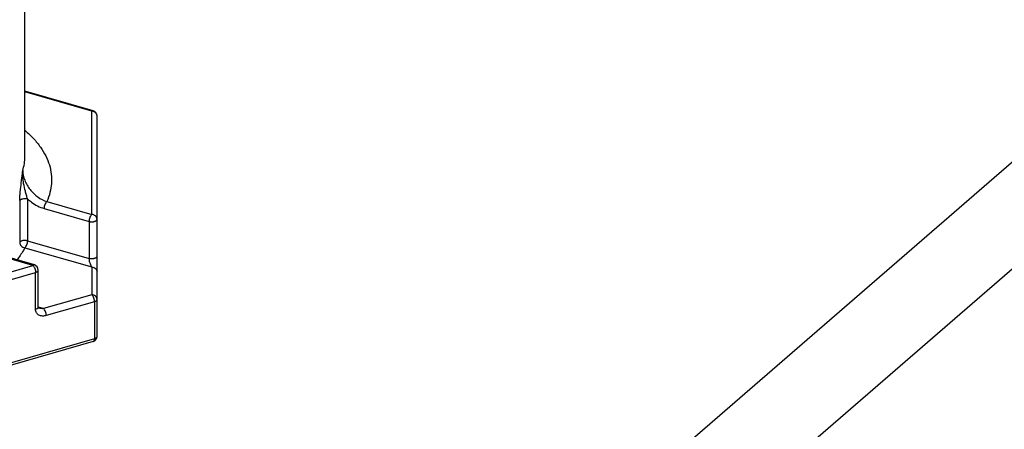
# Model space of a CAD drawing. Header units: millimetres. Extents: x 0 to 420, y 0 to 297.
# Tile 45 of 85: x 156 to 175, y 78 to 86. Entities that reach past the tile are written whole.
import ezdxf

# ---------------------------------------------------------------- set-up
doc = ezdxf.new("R2010")
doc.units = ezdxf.units.MM
doc.header["$LTSCALE"] = 23.1
doc.layers.add('0000244543_2_KÖRPERKANTE', color=7, linetype='CONTINUOUS')
doc.layers.add('0000434254_2_KÖRPERKANTE', color=7, linetype='CONTINUOUS')

msp = doc.modelspace()

# ---------------------------------------------------------------- linework, layer by layer
at = {"layer": '0000244543_2_KÖRPERKANTE', "color": 7, "linetype": 'Continuous'}
for p, q in [((147.388, 59.2035), (181.7151, 88.9315)), ((149.1201, 58.7035), (183.4471, 88.4315))]:
    msp.add_line(p, q, dxfattribs=at)
at = {"layer": '0000434254_2_KÖRPERKANTE', "color": 7, "linetype": 'Continuous'}
for p, q in [((156.4131, 83.1141), (156.4131, 91.861)), ((157.6908, 83.9752), (156.4131, 84.3441)), ((157.7631, 79.7511), (157.7631, 83.8791)), ((156.5908, 81.0885), (155.7502, 81.3311)), ((156.6631, 80.2996), (156.6631, 80.9924)), ((157.6908, 79.655), (153.2408, 78.3704))]:
    msp.add_line(p, q, dxfattribs=at)
at = {"layer": '0000434254_2_KÖRPERKANTE', "color": 9, "linetype": 'Continuous'}
for p, q in [((157.6631, 83.9657), (156.4131, 84.3266)), ((157.6631, 82.0316), (157.6631, 83.9657)), ((156.3157, 82.2942), (156.3157, 81.5099)), ((156.4626, 82.3253), (156.4626, 81.541)), ((156.8225, 82.2743), (157.6631, 82.0316)), ((156.7725, 82.1444), (157.6131, 81.9017)), ((157.6131, 81.9017), (157.6131, 81.2089)), ((156.4626, 81.541), (157.6131, 81.2089)), ((156.5631, 81.079), (155.7225, 81.3216)), ((156.4127, 81.4111), (157.6631, 81.0501)), ((153.2131, 80.1119), (156.5631, 81.079)), ((153.2631, 79.982), (156.6131, 80.9491)), ((156.6131, 80.2563), (156.6131, 80.9491)), ((157.6631, 81.0501), (157.6631, 80.5305)), ((157.6631, 80.5305), (156.7631, 80.2707)), ((157.7131, 80.4006), (156.8131, 80.1408)), ((157.7131, 80.4006), (157.7131, 79.7078)), ((156.7631, 80.2707), (156.6631, 80.2996)), ((157.7131, 79.7078), (153.2631, 78.4232))]:
    msp.add_line(p, q, dxfattribs=at)
at = {"layer": '0000434254_2_KÖRPERKANTE', "color": 7, "linetype": 'Continuous'}
msp.add_lwpolyline([(156.6799, 80.2772), (156.6779, 80.2778), (156.6716, 80.2806), (156.6683, 80.283), (156.6665, 80.285), (156.6651, 80.2874), (156.6639, 80.2914), (156.6631, 80.2978), (156.6631, 80.2996)], dxfattribs=at)
at = {"layer": '0000434254_2_KÖRPERKANTE', "color": 9, "linetype": 'Continuous'}
msp.add_arc((157.6631, 83.8504), 0.1154, 84.43496, 90.00015, dxfattribs=at)
at = {"layer": '0000434254_2_KÖRPERKANTE', "color": 7, "linetype": 'Continuous'}
for centre, start, end in [((157.6631, 83.8791), 0, 73.89794), ((156.5631, 80.9924), 359.99606, 73.89789), ((157.6631, 79.7511), 286.09818, 360)]:
    msp.add_arc(centre, 0.1, start, end, dxfattribs=at)
at = {"layer": '0000434254_2_KÖRPERKANTE', "color": 9, "linetype": 'Continuous'}
for points, knots in [([(157.6631, 83.9657), (157.6654, 83.9677), (157.6699, 83.9712), (157.6772, 83.9747), (157.6842, 83.9763), (157.6888, 83.9758), (157.6908, 83.9752)], [0, 0, 0, 0, 0.2986952, 0.5595125, 0.7888426, 1, 1, 1, 1]), ([(157.7631, 83.8791), (157.7631, 83.8897), (157.7584, 83.9114), (157.7386, 83.9388), (157.7094, 83.9581), (157.6862, 83.964), (157.6743, 83.9652)], [0, 0, 0, 0, 0.2343039, 0.4776143, 0.7337683, 1, 1, 1, 1]), ([(156.4166, 83.6068), (156.4721, 83.5587), (156.5749, 83.4603), (156.7055, 83.3001), (156.8061, 83.1341), (156.8753, 82.9634), (156.9122, 82.7898), (156.9162, 82.6149), (156.8872, 82.4408), (156.8472, 82.329), (156.8225, 82.2743)], [0, 0, 0, 0, 0.1466616, 0.2834784, 0.4116203, 0.5328381, 0.6494529, 0.7642302, 0.8801334, 1, 1, 1, 1]), ([(156.3718, 82.8579), (156.3853, 82.8995), (156.406, 82.9842), (156.4131, 83.0711), (156.4131, 83.1141)], [0, 0, 0, 0, 0.5046895, 1, 1, 1, 1]), ([(156.3456, 82.6265), (156.3528, 82.6842), (156.3623, 82.7613), (156.37, 82.8385), (156.3718, 82.8579)], [0, 0, 0, 0, 0.7493699, 1, 1, 1, 1]), ([(156.3895, 82.6123), (156.3822, 82.653), (156.3713, 82.7346), (156.3699, 82.8171), (156.3718, 82.8579)], [0, 0, 0, 0, 0.5034085, 1, 1, 1, 1]), ([(156.3718, 82.8579), (156.3718, 82.7953), (156.3936, 82.6988), (156.4509, 82.5819), (156.5085, 82.498), (156.5768, 82.4231), (156.6766, 82.3398), (156.7629, 82.2938), (156.8225, 82.2743)], [0, 0, 0, 0, 0.2408156, 0.369733, 0.5005614, 0.6308999, 0.7587207, 1, 1, 1, 1]), ([(156.3157, 82.2942), (156.3157, 82.3205), (156.318, 82.3748), (156.3278, 82.4857), (156.3385, 82.57), (156.3456, 82.6265)], [0, 0, 0, 0, 0.236406, 0.4885387, 1, 1, 1, 1]), ([(156.4626, 82.3253), (156.4552, 82.3484), (156.4413, 82.3954), (156.4151, 82.4907), (156.3983, 82.5633), (156.3895, 82.6123)], [0, 0, 0, 0, 0.2457433, 0.4967682, 1, 1, 1, 1]), ([(156.3157, 82.2942), (156.3201, 82.3029), (156.3333, 82.3137), (156.3541, 82.323), (156.3815, 82.3306), (156.4185, 82.3335), (156.4484, 82.3294), (156.4626, 82.3253)], [0, 0, 0, 0, 0.1848357, 0.3025352, 0.4341191, 0.7201032, 1, 1, 1, 1]), ([(156.4626, 82.3253), (156.4854, 82.3039), (156.5774, 82.2266), (156.687, 82.1691), (156.7725, 82.1444)], [0, 0, 0, 0, 0.259467, 1, 1, 1, 1]), ([(156.8225, 82.2743), (156.8149, 82.2677), (156.8012, 82.2498), (156.7859, 82.2179), (156.7754, 82.1818), (156.7725, 82.1566), (156.7725, 82.1444)], [0, 0, 0, 0, 0.2111363, 0.4683816, 0.7425409, 1, 1, 1, 1]), ([(157.6631, 82.0316), (157.6555, 82.025), (157.6418, 82.0071), (157.6265, 81.9752), (157.616, 81.9391), (157.6131, 81.9139), (157.6131, 81.9017)], [0, 0, 0, 0, 0.2112132, 0.4685693, 0.7427058, 1, 1, 1, 1]), ([(157.7631, 81.945), (157.7631, 81.9563), (157.7576, 81.9798), (157.7348, 82.0085), (157.7017, 82.0273), (157.676, 82.0316), (157.6631, 82.0316)], [0, 0, 0, 0, 0.2330927, 0.4764284, 0.7335677, 1, 1, 1, 1]), ([(157.6131, 81.9017), (157.621, 81.8994), (157.6376, 81.8961), (157.6631, 81.8944), (157.6846, 81.8958), (157.7012, 81.8986), (157.7164, 81.9023), (157.7331, 81.9085), (157.7494, 81.9186), (157.7603, 81.9308), (157.7631, 81.9405), (157.7631, 81.945)], [0, 0, 0, 0, 0.1437524, 0.2951209, 0.4465026, 0.5198265, 0.5903434, 0.7198053, 0.8305076, 0.9218959, 1, 1, 1, 1]), ([(156.4626, 81.541), (156.4484, 81.5451), (156.4185, 81.5492), (156.3815, 81.5463), (156.3541, 81.5388), (156.3333, 81.5295), (156.3201, 81.5186), (156.3157, 81.5099)], [0, 0, 0, 0, 0.2798968, 0.5658809, 0.6974647, 0.8151643, 1, 1, 1, 1]), ([(156.3157, 81.5099), (156.3157, 81.4983), (156.3212, 81.4741), (156.3429, 81.4432), (156.3745, 81.4205), (156.3998, 81.4127), (156.4126, 81.4111)], [0, 0, 0, 0, 0.2328327, 0.4816261, 0.7409284, 1, 1, 1, 1]), ([(156.4126, 81.4111), (156.4202, 81.4176), (156.434, 81.4356), (156.4493, 81.4674), (156.4597, 81.5036), (156.4626, 81.5288), (156.4626, 81.541)], [0, 0, 0, 0, 0.2111493, 0.4684358, 0.7426147, 1, 1, 1, 1]), ([(156.4127, 81.4111), (156.4028, 81.3915), (156.3591, 81.3114), (156.3059, 81.2368), (156.2618, 81.1835)], [0, 0, 0, 0, 0.2410498, 1, 1, 1, 1]), ([(157.7631, 81.2522), (157.7631, 81.2477), (157.7603, 81.238), (157.7494, 81.2258), (157.7331, 81.2157), (157.7164, 81.2095), (157.7012, 81.2058), (157.6846, 81.203), (157.6631, 81.2016), (157.6376, 81.2033), (157.621, 81.2066), (157.6131, 81.2089)], [0, 0, 0, 0, 0.0781041, 0.1694924, 0.2801947, 0.4096566, 0.4801735, 0.5534974, 0.7048791, 0.8562476, 1, 1, 1, 1]), ([(156.5908, 81.0885), (156.5888, 81.089), (156.5842, 81.0895), (156.5772, 81.088), (156.5699, 81.0844), (156.5654, 81.081), (156.5631, 81.079)], [0, 0, 0, 0, 0.2111546, 0.4404819, 0.7013031, 1, 1, 1, 1]), ([(156.5631, 81.079), (156.5707, 81.0724), (156.5844, 81.0545), (156.5997, 81.0226), (156.6101, 80.9865), (156.6131, 80.9613), (156.6131, 80.9491)], [0, 0, 0, 0, 0.211035, 0.468231, 0.7424492, 1, 1, 1, 1]), ([(157.6131, 81.2089), (157.6131, 81.201), (157.6143, 81.1849), (157.6197, 81.1534), (157.6299, 81.1173), (157.645, 81.0803), (157.6569, 81.059), (157.6631, 81.0501)], [0, 0, 0, 0, 0.1396309, 0.2881694, 0.5682669, 0.8064688, 1, 1, 1, 1]), ([(156.6131, 80.9491), (156.6202, 80.9511), (156.6331, 80.9559), (156.6493, 80.966), (156.6603, 80.9782), (156.6631, 80.9879), (156.6631, 80.9924)], [0, 0, 0, 0, 0.3160375, 0.5862422, 0.809351, 1, 1, 1, 1]), ([(157.6631, 81.0501), (157.676, 81.0501), (157.7017, 81.0458), (157.7348, 81.027), (157.7576, 80.9983), (157.7631, 80.9748), (157.7631, 80.9635)], [0, 0, 0, 0, 0.2663351, 0.5233998, 0.7667762, 1, 1, 1, 1]), ([(157.7631, 80.4439), (157.7631, 80.4552), (157.7576, 80.4787), (157.7348, 80.5074), (157.7017, 80.5262), (157.676, 80.5305), (157.6631, 80.5305)], [0, 0, 0, 0, 0.2332244, 0.4766012, 0.7336666, 1, 1, 1, 1]), ([(157.6631, 80.5305), (157.6707, 80.5239), (157.6844, 80.506), (157.6997, 80.4741), (157.7102, 80.438), (157.7131, 80.4128), (157.7131, 80.4006)], [0, 0, 0, 0, 0.2111245, 0.4683821, 0.7425541, 1, 1, 1, 1]), ([(157.7131, 80.4006), (157.7202, 80.4026), (157.7331, 80.4074), (157.7494, 80.4175), (157.7603, 80.4297), (157.7631, 80.4394), (157.7631, 80.4439)], [0, 0, 0, 0, 0.3160384, 0.5862459, 0.8093389, 1, 1, 1, 1]), ([(156.6631, 80.2996), (156.6631, 80.2951), (156.6603, 80.2853), (156.6494, 80.2732), (156.6331, 80.2631), (156.6202, 80.2583), (156.6131, 80.2563)], [0, 0, 0, 0, 0.1906472, 0.4137497, 0.683954, 1, 1, 1, 1]), ([(156.8131, 80.1408), (156.7898, 80.1341), (156.7538, 80.1288), (156.7075, 80.1352), (156.6764, 80.1465), (156.6497, 80.1649), (156.6289, 80.1902), (156.6158, 80.2215), (156.6131, 80.2445), (156.6131, 80.2563)], [0, 0, 0, 0, 0.2677886, 0.3929455, 0.5130503, 0.6301942, 0.7477585, 0.8698592, 1, 1, 1, 1]), ([(156.7631, 80.2707), (156.749, 80.2693), (156.7209, 80.2689), (156.6931, 80.2734), (156.6799, 80.2772)], [0, 0, 0, 0, 0.5064994, 1, 1, 1, 1]), ([(156.8131, 80.1408), (156.8131, 80.153), (156.8102, 80.1782), (156.7997, 80.2143), (156.7844, 80.2462), (156.7707, 80.2641), (156.7631, 80.2707)], [0, 0, 0, 0, 0.2574459, 0.5316179, 0.7888755, 1, 1, 1, 1]), ([(157.7131, 79.7078), (157.7131, 79.7012), (157.7123, 79.689), (157.7082, 79.6728), (157.7014, 79.6608), (157.6943, 79.656), (157.6908, 79.655)], [0, 0, 0, 0, 0.3270234, 0.600457, 0.8193109, 1, 1, 1, 1]), ([(157.7631, 79.7511), (157.7631, 79.7466), (157.7603, 79.7369), (157.7494, 79.7247), (157.7331, 79.7146), (157.7202, 79.7098), (157.7131, 79.7078)], [0, 0, 0, 0, 0.1906593, 0.4137501, 0.6839549, 1, 1, 1, 1])]:
    msp.add_open_spline(points, degree=3, knots=knots, dxfattribs=at)

doc.saveas('drawing.dxf')
